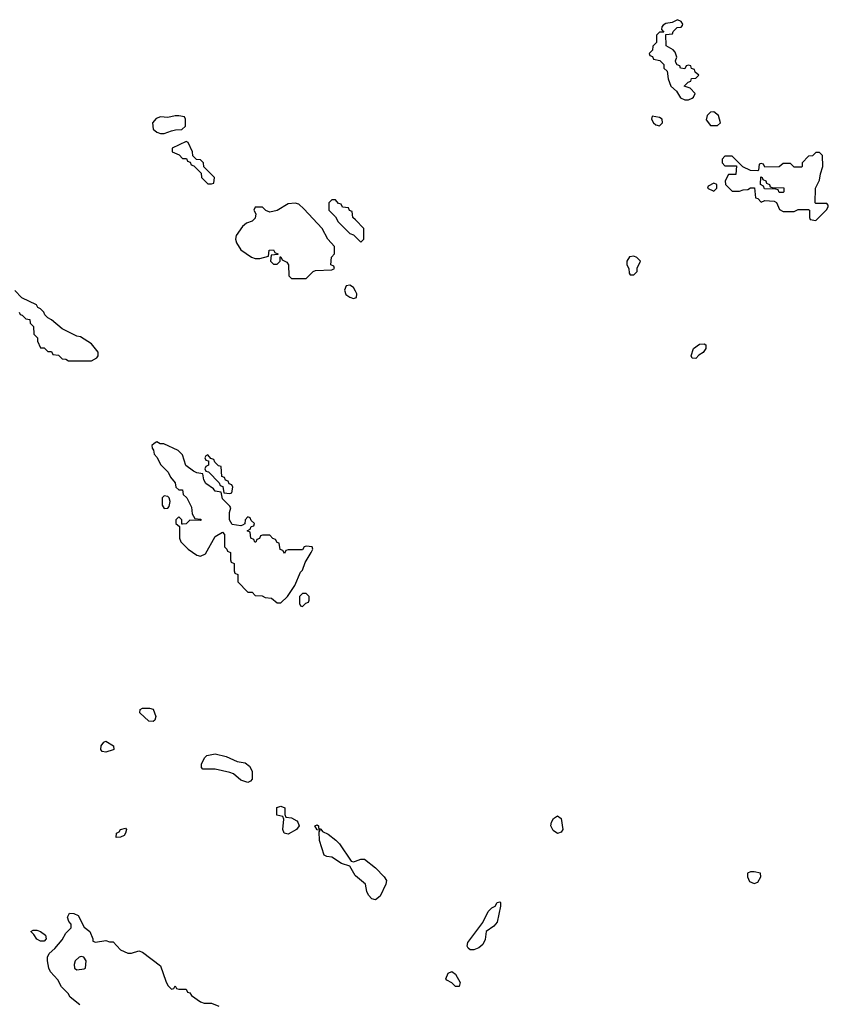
# Model space of a CAD drawing. Header units: inches. Extents: x 2722057 to 2913084, y 892730 to 1030005.
# Tile 99 of 231: x 2778156 to 2782598, y 1014091 to 1019495. Entities that reach past the tile are written whole.
import ezdxf

# ---------------------------------------------------------------- set-up
doc = ezdxf.new("R2010")
doc.units = ezdxf.units.IN
doc.header["$MEASUREMENT"] = 0
doc.layers.add('C7071', color=7, linetype='Continuous')
doc.layers.add('C7081', color=7, linetype='Continuous')

msp = doc.modelspace()

# ---------------------------------------------------------------- linework, layer by layer
at = {"layer": 'C7071', "color": 2}
for points, elevation in [([(2779030, 1018968), (2779010, 1018968), (2778970, 1018958), (2778930, 1018962), (2778906.4, 1018953.6), (2778884.7, 1018930), (2778890, 1018894), (2778910, 1018878), (2778930, 1018871.3), (2778950, 1018871.3), (2778990, 1018886), (2779011.6, 1018891.6), (2779047.3, 1018892.7), (2779066, 1018910), (2779066, 1018950), (2779062, 1018962)], 18), ([(2779070, 1018826), (2778994, 1018790), (2778994, 1018770), (2779032.7, 1018752.7), (2779050, 1018734), (2779072.7, 1018732.7), (2779078, 1018718), (2779092.7, 1018712.7), (2779098, 1018698), (2779112.7, 1018692.7), (2779152.7, 1018652.7), (2779154, 1018630), (2779190, 1018594), (2779210, 1018594), (2779222, 1018598), (2779226, 1018630), (2779167.3, 1018687.3), (2779166, 1018710), (2779150, 1018726), (2779127.3, 1018727.3), (2779107.3, 1018747.3), (2779106, 1018770), (2779082, 1018822)], 18), ([(2779670, 1018488.7), (2779630, 1018484), (2779570, 1018448.7), (2779530, 1018438), (2779507.3, 1018447.3), (2779490, 1018466), (2779450, 1018466), (2779442, 1018450), (2779454, 1018430), (2779450, 1018406), (2779434, 1018390), (2779402, 1018378), (2779379.8, 1018360.2), (2779344.7, 1018310), (2779341, 1018290), (2779346.8, 1018270), (2779370, 1018232), (2779430, 1018192), (2779450, 1018184.7), (2779474.6, 1018185.4), (2779522, 1018198), (2779526, 1018230), (2779550, 1018232), (2779558, 1018218), (2779574, 1018210), (2779574, 1018206), (2779538, 1018202), (2779534, 1018170), (2779550, 1018154), (2779570, 1018154), (2779586, 1018170), (2779586, 1018194), (2779590, 1018194), (2779598, 1018178), (2779623.6, 1018163.6), (2779632, 1018150), (2779634, 1018090), (2779650, 1018074), (2779730, 1018074), (2779767.3, 1018112.7), (2779780.4, 1018119.6), (2779870, 1018122), (2779886, 1018130), (2779882, 1018142), (2779866, 1018150), (2779868.4, 1018191.6), (2779886, 1018210), (2779886, 1018250), (2779848, 1018290), (2779818, 1018350), (2779717.5, 1018457.5), (2779690, 1018482)], 18), ([(2778910, 1017178), (2778894, 1017170), (2778882, 1017158), (2778883.6, 1017143.6), (2778892, 1017132), (2778894, 1017110), (2778911.6, 1017091.6), (2778930, 1017054), (2778971.6, 1017011.6), (2778983.6, 1016983.6), (2779010, 1016954), (2779014, 1016930), (2779030, 1016914), (2779050, 1016914), (2779054, 1016890), (2779074, 1016870), (2779099.6, 1016819.6), (2779103.6, 1016783.6), (2779118, 1016758), (2779150, 1016754), (2779154, 1016750), (2779150, 1016746), (2779090, 1016748), (2779070, 1016728), (2779050, 1016726), (2779046, 1016726), (2779046, 1016750), (2779030, 1016766), (2779014, 1016750), (2779014, 1016730), (2779034, 1016714), (2779034, 1016650), (2779042, 1016630), (2779082, 1016590), (2779130, 1016556), (2779150, 1016550.8), (2779176.6, 1016563.4), (2779230, 1016658), (2779270, 1016682), (2779282, 1016670), (2779282, 1016602), (2779294, 1016590), (2779298, 1016578), (2779314, 1016570), (2779314, 1016530), (2779318, 1016518), (2779334, 1016510), (2779334, 1016470), (2779338, 1016458), (2779354, 1016450), (2779354, 1016410), (2779410, 1016354), (2779432.7, 1016352.7), (2779450, 1016334), (2779487.3, 1016332.7), (2779503.6, 1016323.6), (2779539.6, 1016319.6), (2779570, 1016294), (2779590, 1016294), (2779628, 1016330), (2779668, 1016390), (2779698, 1016462), (2779710, 1016474), (2779724, 1016516), (2779758, 1016570), (2779766, 1016590), (2779762, 1016602), (2779730, 1016606), (2779718, 1016602), (2779710, 1016586), (2779630, 1016586), (2779618, 1016582), (2779610, 1016566), (2779602, 1016582), (2779587.3, 1016587.3), (2779582, 1016622), (2779570, 1016626), (2779562, 1016642), (2779547.3, 1016647.3), (2779530, 1016666), (2779490, 1016666), (2779478, 1016662), (2779472.7, 1016647.3), (2779458, 1016642), (2779452.7, 1016627.3), (2779447.3, 1016627.3), (2779442, 1016642), (2779426, 1016650), (2779422, 1016682), (2779406, 1016690), (2779422, 1016698), (2779427.3, 1016712.7), (2779442, 1016718), (2779446, 1016730), (2779427.3, 1016747.3), (2779422, 1016762), (2779410, 1016766), (2779394, 1016750), (2779392.7, 1016727.3), (2779379.6, 1016720.4), (2779370, 1016718), (2779324, 1016724), (2779308, 1016750), (2779308.7, 1016791.3), (2779315.3, 1016815.3), (2779310, 1016826), (2779270, 1016866), (2779262, 1016902), (2779230, 1016908), (2779220.4, 1016920.4), (2779178, 1016950), (2779168, 1016970), (2779162, 1017002), (2779130, 1017008), (2779110, 1017018), (2779069.2, 1017049.2), (2779050, 1017106), (2779026, 1017130), (2778947.3, 1017167.3), (2778928, 1017168)], 18), ([(2779190, 1017106), (2779178, 1017102), (2779174, 1017090), (2779178, 1017078), (2779194, 1017074), (2779194, 1017050), (2779178, 1017042), (2779174, 1017030), (2779178, 1017018), (2779192.7, 1017012.7), (2779252.7, 1016952.7), (2779258, 1016938), (2779272.7, 1016932.7), (2779278, 1016898), (2779310, 1016894), (2779322, 1016898), (2779326, 1016930), (2779322, 1016942), (2779307.3, 1016947.3), (2779302, 1016962), (2779287.3, 1016967.3), (2779282, 1016982), (2779267.3, 1016987.3), (2779262, 1017042), (2779247.3, 1017047.3), (2779227.3, 1017067.3), (2779222, 1017082), (2779206, 1017086)], 18), ([(2778950, 1016882), (2778938, 1016870), (2778938, 1016830), (2778950, 1016812), (2778970, 1016814), (2778976.4, 1016823.6), (2778982, 1016850), (2778978, 1016870), (2778970, 1016878)], 18), ([(2779730, 1016346), (2779710, 1016346), (2779694, 1016330), (2779694, 1016290), (2779698, 1016278), (2779710, 1016274), (2779727.3, 1016292.7), (2779742, 1016298), (2779746, 1016310), (2779746, 1016330)], 18), ([(2778890, 1015642.7), (2778865.6, 1015645.6), (2778815.3, 1015690), (2778818, 1015710), (2778830, 1015716), (2778870, 1015716), (2778890, 1015711.3), (2778904, 1015670), (2778898.8, 1015650)], 14), ([(2778630, 1015475.3), (2778610, 1015478), (2778602, 1015490), (2778604, 1015510), (2778618, 1015530), (2778630, 1015536), (2778672, 1015510), (2778674, 1015490), (2778670, 1015488)], 14), ([(2779410, 1015309), (2779370, 1015321.2), (2779330, 1015355.1), (2779310, 1015363.7), (2779230, 1015380.7), (2779161.2, 1015381.2), (2779155.3, 1015390), (2779154, 1015410), (2779173.6, 1015446.4), (2779184, 1015456), (2779230, 1015464.9), (2779290, 1015450.7), (2779350, 1015423), (2779395.5, 1015415.5), (2779418.4, 1015398.4), (2779434, 1015370), (2779432.8, 1015327.2), (2779424.5, 1015315.5)], 14), ([(2779630, 1015025.2), (2779608, 1015030), (2779602, 1015050), (2779607.3, 1015107.3), (2779602, 1015122), (2779568, 1015130), (2779568.4, 1015171.6), (2779590, 1015178), (2779612, 1015170), (2779612.7, 1015132.7), (2779618, 1015118), (2779650, 1015114), (2779678.8, 1015098.8), (2779684.7, 1015090), (2779691.3, 1015070), (2779676, 1015050)], 14), ([(2778686, 1015006), (2778688, 1015030), (2778702, 1015038), (2778710, 1015051), (2778736.9, 1015056.9), (2778742, 1015050), (2778738, 1015030), (2778730, 1015018), (2778710, 1015008)], 14), ([(2778270, 1014438), (2778250, 1014449), (2778234.6, 1014474.6), (2778218, 1014490), (2778230, 1014498), (2778250, 1014498), (2778270.6, 1014490.6), (2778298, 1014470), (2778302, 1014450), (2778290, 1014438)], 14), ([(2778492.9, 1014352.9), (2778482, 1014350), (2778461, 1014330), (2778456, 1014310), (2778458, 1014290), (2778470, 1014281), (2778510, 1014286), (2778518, 1014290), (2778522, 1014330), (2778508.9, 1014348.9)], 14)]:
    msp.add_lwpolyline(points, close=True, dxfattribs=dict(at, elevation=elevation))
for points, elevation in [([(2780000, 1018396), (2779986, 1018410), (2779982, 1018442), (2779968, 1018448), (2779962, 1018462), (2779930, 1018466), (2779922, 1018482), (2779907.3, 1018487.3), (2779890, 1018506), (2779870, 1018506), (2779854, 1018490), (2779854, 1018450), (2779890, 1018414), (2779905.4, 1018385.4), (2779970, 1018322), (2779990, 1018314), (2780000, 1018304)], 18), ([(2780000, 1018006), (2779990, 1018026), (2779970, 1018038), (2779950, 1018035.3), (2779941, 1018010), (2779947.7, 1017987.7), (2779970, 1017972), (2779990, 1017964.7), (2780000, 1017968)], 18), ([(2778154, 1017890), (2778158, 1017878), (2778170, 1017874), (2778190, 1017854), (2778212, 1017850), (2778214, 1017830), (2778231.6, 1017811.6), (2778234, 1017770), (2778254, 1017750), (2778254, 1017730), (2778270, 1017694), (2778290, 1017694), (2778310, 1017674), (2778330, 1017674), (2778338, 1017658), (2778370, 1017654), (2778390, 1017634), (2778410, 1017632), (2778423.6, 1017623.6), (2778550, 1017622), (2778580.4, 1017639.6), (2778588, 1017650), (2778588, 1017670), (2778550, 1017715.3), (2778490, 1017755.3), (2778470, 1017758), (2778390, 1017798), (2778330, 1017848), (2778310, 1017858), (2778294.6, 1017874.6), (2778288, 1017890), (2778270, 1017908), (2778255.3, 1017915.3), (2778248, 1017930), (2778168.7, 1017968.7), (2778130, 1018008)], 18), ([(2780000, 1014796.8), (2779998.3, 1014798.3), (2779970, 1014849.2), (2779924.7, 1014864.7), (2779870, 1014899.3), (2779842.7, 1014902.7), (2779829.3, 1014909.3), (2779803.7, 1014990), (2779802, 1015038), (2779806, 1015046), (2779790, 1015048.7), (2779778, 1015070), (2779790, 1015076), (2779798, 1015070), (2779798, 1015058), (2779810, 1015052), (2779819.6, 1015039.6), (2779850, 1015024.9), (2779891.9, 1014991.9), (2779912.1, 1014972.1), (2779976.3, 1014876.3), (2779990, 1014873), (2780000, 1014876.8)], 14), ([(2778487.2, 1014087.2), (2778432.7, 1014130), (2778422.7, 1014150), (2778386.6, 1014186.6), (2778365.8, 1014225.8), (2778326, 1014270), (2778316, 1014290), (2778309, 1014330), (2778308.7, 1014350), (2778318, 1014370), (2778350, 1014398), (2778390, 1014444.7), (2778410, 1014482), (2778438, 1014510), (2778438, 1014530), (2778425.6, 1014545.6), (2778419, 1014570), (2778430, 1014591.3), (2778454, 1014590), (2778478, 1014578), (2778510, 1014514), (2778542, 1014490), (2778558, 1014450), (2778558, 1014438), (2778572, 1014432), (2778630, 1014442), (2778650, 1014434), (2778670, 1014434), (2778710.7, 1014390.7), (2778750, 1014371.3), (2778770, 1014371.3), (2778810, 1014384.7), (2778830, 1014378), (2778930, 1014302), (2778958, 1014218), (2778970, 1014194), (2778990, 1014174), (2779002, 1014178), (2779010, 1014192), (2779018, 1014178), (2779030, 1014174), (2779070, 1014174), (2779078, 1014158), (2779090, 1014154), (2779099.6, 1014139.6), (2779150, 1014104.7), (2779170, 1014098), (2779210, 1014098), (2779250, 1014081)], 14)]:
    msp.add_lwpolyline(points, dxfattribs=dict(at, elevation=elevation))
at = {"layer": 'C7081', "color": 2}
for points, elevation in [([(2781770, 1019495.3), (2781739.6, 1019480.4), (2781705.4, 1019474.6), (2781690, 1019466), (2781683.6, 1019456.4), (2781682, 1019442), (2781694, 1019426), (2781670, 1019426), (2781654, 1019410), (2781654, 1019370), (2781634, 1019350), (2781632.7, 1019327.3), (2781614, 1019310), (2781618, 1019298), (2781632.7, 1019292.7), (2781638, 1019278), (2781671.6, 1019271.6), (2781694, 1019250), (2781694, 1019230), (2781712, 1019212), (2781718, 1019170), (2781732, 1019130), (2781763.6, 1019103.6), (2781786.8, 1019066.8), (2781810, 1019056), (2781830, 1019056), (2781850, 1019064.7), (2781858, 1019070), (2781866, 1019090), (2781839, 1019119), (2781806, 1019130), (2781827.3, 1019152.7), (2781842, 1019158), (2781847.3, 1019172.7), (2781870, 1019174), (2781886, 1019190), (2781867.3, 1019207.3), (2781862, 1019222), (2781847.3, 1019227.3), (2781842, 1019242), (2781830, 1019246), (2781818, 1019242), (2781810, 1019226), (2781786, 1019230), (2781782, 1019242), (2781767.3, 1019247.3), (2781760.4, 1019260.4), (2781758, 1019270), (2781766, 1019290), (2781756.4, 1019316.4), (2781746, 1019330), (2781707.3, 1019352.7), (2781706, 1019414), (2781742, 1019418), (2781746, 1019430), (2781767.3, 1019452.7), (2781790, 1019454), (2781796.4, 1019463.6), (2781798, 1019470), (2781790, 1019486)], 18), ([(2781630, 1018966), (2781626, 1018950), (2781638, 1018930), (2781650, 1018918), (2781670, 1018912), (2781688, 1018930), (2781686, 1018950), (2781670, 1018958)], 18), ([(2781970, 1018988.7), (2781950, 1018988), (2781932, 1018970), (2781926.4, 1018946.4), (2781950, 1018914), (2781990, 1018914), (2782006, 1018930), (2781994, 1018970)], 18), ([(2782550, 1018766), (2782530, 1018766), (2782511.6, 1018748.4), (2782490, 1018746), (2782454, 1018710), (2782454, 1018690), (2782450, 1018686), (2782410, 1018686), (2782390, 1018706), (2782350, 1018706), (2782327.3, 1018687.3), (2782250, 1018686), (2782242, 1018702), (2782230, 1018706), (2782218, 1018702), (2782214, 1018670), (2782210, 1018666), (2782170, 1018668), (2782128, 1018688), (2782070, 1018746), (2782030, 1018746), (2782014, 1018730), (2782014, 1018710), (2782030, 1018694), (2782094, 1018694), (2782090, 1018646), (2782050, 1018646), (2782032, 1018610), (2782034, 1018590), (2782070, 1018554), (2782110, 1018554), (2782130, 1018562), (2782156.4, 1018563.6), (2782170, 1018572), (2782192, 1018572), (2782198, 1018518), (2782210, 1018514), (2782230, 1018494), (2782250, 1018502), (2782299.6, 1018499.6), (2782312.7, 1018492.7), (2782330, 1018454), (2782350, 1018442), (2782410, 1018442), (2782432.7, 1018452.7), (2782490, 1018454), (2782494, 1018450), (2782494, 1018410), (2782498, 1018398), (2782530, 1018394), (2782590, 1018454), (2782598, 1018470), (2782598, 1018478), (2782590, 1018486), (2782530, 1018486), (2782526, 1018490), (2782528, 1018570), (2782550, 1018614), (2782555.3, 1018650), (2782568, 1018690), (2782566, 1018750)], 18), ([(2782350, 1018546), (2782327.3, 1018547.3), (2782322, 1018562), (2782310, 1018566), (2782247.3, 1018567.3), (2782242, 1018582), (2782226, 1018590), (2782227.3, 1018632.7), (2782234, 1018630), (2782238, 1018618), (2782254, 1018610), (2782258, 1018598), (2782274, 1018590), (2782278, 1018578), (2782290, 1018574), (2782352.7, 1018572.7), (2782354, 1018550)], 18), ([(2781970, 1018598), (2781938, 1018582), (2781934, 1018570), (2781970, 1018554), (2781986, 1018570), (2781986, 1018590)], 18), ([(2781530, 1018198), (2781506.4, 1018193.6), (2781492, 1018170), (2781492, 1018150), (2781502, 1018130), (2781503.6, 1018103.6), (2781510, 1018094), (2781530, 1018094), (2781547.3, 1018112.7), (2781548.4, 1018131.6), (2781566, 1018170), (2781546, 1018190)], 18), ([(2781870, 1017635.3), (2781850, 1017638), (2781845.2, 1017650), (2781858, 1017690), (2781890, 1017714.8), (2781916.3, 1017716.3), (2781924.7, 1017710), (2781926, 1017690), (2781910.5, 1017669.5), (2781886.4, 1017653.6)], 14), ([(2781110, 1015028.7), (2781085.8, 1015045.8), (2781074.5, 1015070), (2781077.6, 1015090), (2781088.3, 1015111.7), (2781110, 1015124.9), (2781130.4, 1015110.4), (2781138.8, 1015050), (2781130, 1015035.3)], 14), ([(2782190, 1014818), (2782170, 1014818), (2782154, 1014810), (2782154, 1014790), (2782165.4, 1014765.4), (2782190, 1014754), (2782210, 1014762), (2782228, 1014790), (2782226, 1014810)], 18), ([(2780630, 1014389.4), (2780618.9, 1014398.9), (2780614, 1014410), (2780617.6, 1014430), (2780700.5, 1014539.5), (2780730, 1014600.7), (2780750, 1014620.7), (2780768.7, 1014630), (2780778, 1014650), (2780793.4, 1014653.4), (2780798, 1014650), (2780798, 1014630), (2780779, 1014541), (2780760.5, 1014519.5), (2780718.8, 1014490), (2780713, 1014447), (2780700.4, 1014419.6), (2780678.3, 1014401.7), (2780650, 1014389.5)], 14), ([(2780570, 1014189.2), (2780550, 1014189.4), (2780530, 1014209.2), (2780502.9, 1014222.9), (2780497.2, 1014230), (2780510, 1014261), (2780530, 1014270.7), (2780550, 1014256), (2780574.8, 1014210)], 14)]:
    msp.add_lwpolyline(points, close=True, dxfattribs=dict(at, elevation=elevation))
for points, elevation in [([(2780000, 1018304), (2780030, 1018274), (2780046, 1018290), (2780046, 1018350), (2780000, 1018396)], 18), ([(2780000, 1017968), (2780006, 1017970), (2780008, 1017990), (2780000, 1018006)], 18), ([(2780000, 1014876.8), (2780030, 1014888), (2780050, 1014887.7), (2780110, 1014840.7), (2780158.8, 1014790), (2780170.7, 1014770), (2780167.3, 1014750), (2780135.6, 1014684.4), (2780110, 1014665.1), (2780089.7, 1014669.7), (2780072.7, 1014690), (2780062.7, 1014710), (2780055.3, 1014750), (2780000, 1014796.8)], 14)]:
    msp.add_lwpolyline(points, dxfattribs=dict(at, elevation=elevation))

doc.saveas('drawing.dxf')
